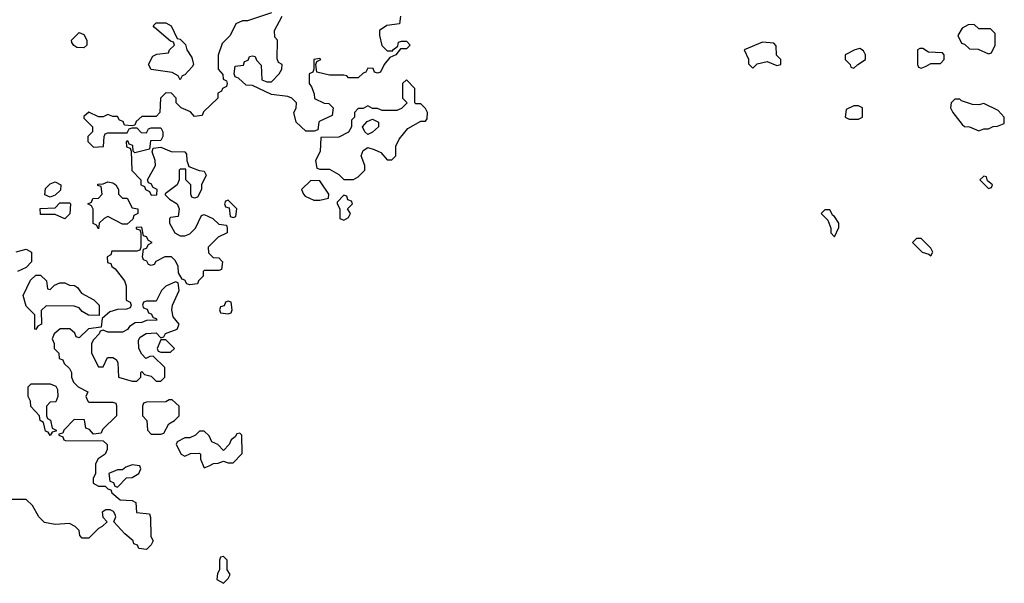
# Model space of a CAD drawing. Header units: inches. Extents: x 2722057 to 2913084, y 892730 to 1030005.
# Tile 86 of 231: x 2772203 to 2776295, y 1007614 to 1009955. Entities that reach past the tile are written whole.
import ezdxf

# ---------------------------------------------------------------- set-up
doc = ezdxf.new("R2010")
doc.units = ezdxf.units.IN
doc.header["$MEASUREMENT"] = 0
doc.layers.add('C7070', color=7, linetype='Continuous')

msp = doc.modelspace()

# ---------------------------------------------------------------- linework, layer by layer
at = {"layer": 'C7070', "color": 2, "elevation": 14}
for points in [[(2773250, 1009984.7), (2773150, 1009951.3), (2773128.9, 1009951.1), (2773102, 1009938), (2773078, 1009890), (2773044, 1009856), (2773028.4, 1009808.4), (2773028, 1009750), (2773047.3, 1009727.3), (2773048.4, 1009708.4), (2773062, 1009702), (2773066, 1009690), (2773062, 1009678), (2773046, 1009670), (2773042, 1009658), (2773026, 1009650), (2773026, 1009630), (2772967.3, 1009572.7), (2772962, 1009558), (2772930, 1009554), (2772912.7, 1009572.7), (2772874, 1009590), (2772854, 1009610), (2772854, 1009630), (2772834, 1009650), (2772810, 1009652), (2772788, 1009630), (2772786, 1009570), (2772770, 1009554), (2772710, 1009554), (2772687.3, 1009532.7), (2772682, 1009518), (2772670, 1009514), (2772638, 1009518), (2772632.7, 1009532.7), (2772618, 1009538), (2772610, 1009554), (2772590, 1009554), (2772570, 1009562), (2772550, 1009552), (2772530, 1009552), (2772490, 1009571.3), (2772470, 1009554), (2772470, 1009546), (2772506, 1009510), (2772506, 1009490), (2772486, 1009470), (2772486, 1009450), (2772510, 1009426), (2772551.1, 1009428.9), (2772554, 1009470), (2772558, 1009482), (2772570, 1009486), (2772650, 1009486), (2772658, 1009502), (2772670, 1009506), (2772690, 1009506), (2772707.3, 1009487.3), (2772730, 1009486), (2772738, 1009502), (2772750, 1009506), (2772790, 1009506), (2772798, 1009490), (2772798, 1009470), (2772790, 1009454), (2772747.3, 1009452.7), (2772742, 1009418), (2772682, 1009402), (2772674, 1009410), (2772672.7, 1009432.7), (2772658, 1009438), (2772652.7, 1009452.7), (2772646, 1009450), (2772647.3, 1009427.3), (2772662, 1009422), (2772666, 1009410), (2772668.4, 1009328.4), (2772706, 1009290), (2772706, 1009270), (2772722, 1009262), (2772726, 1009250), (2772742, 1009242), (2772750, 1009226), (2772772.7, 1009227.3), (2772774, 1009250), (2772758, 1009258), (2772750, 1009274), (2772738, 1009278), (2772734, 1009290), (2772766.8, 1009350), (2772766, 1009370), (2772754, 1009406), (2772758, 1009422), (2772790, 1009426), (2772832.7, 1009407.3), (2772890, 1009406), (2772896.4, 1009396.4), (2772898, 1009370), (2772906, 1009346), (2772948.4, 1009328.4), (2772970, 1009326), (2772978, 1009310), (2772958, 1009270), (2772958, 1009250), (2772942, 1009218), (2772930, 1009214), (2772918, 1009218), (2772914, 1009230), (2772914, 1009270), (2772894, 1009290), (2772894, 1009334), (2772870, 1009334), (2772866, 1009330), (2772866, 1009290), (2772858, 1009270), (2772807.3, 1009232.7), (2772807.3, 1009227.3), (2772826, 1009210), (2772858, 1009190), (2772866, 1009170), (2772862, 1009138), (2772830, 1009134), (2772826, 1009130), (2772826, 1009110), (2772848, 1009070), (2772870, 1009058), (2772890, 1009058), (2772910, 1009066), (2772934, 1009090), (2772958, 1009142), (2772970, 1009146), (2773006, 1009130), (2773030, 1009106), (2773062, 1009102), (2773066, 1009090), (2773066, 1009070), (2773027.3, 1009052.7), (2772986, 1009010), (2772987.3, 1008987.3), (2773007.3, 1008967.3), (2773030, 1008966), (2773046, 1008950), (2773042, 1008918), (2773030, 1008914), (2772970, 1008914), (2772966, 1008910), (2772966, 1008890), (2772946, 1008870), (2772942, 1008858), (2772910, 1008854), (2772898, 1008858), (2772890, 1008874), (2772878, 1008878), (2772863.6, 1008903.6), (2772862, 1008930), (2772850, 1008954), (2772834, 1008970), (2772806, 1008970), (2772768.4, 1008951.6), (2772762, 1008938), (2772750, 1008934), (2772738, 1008938), (2772732, 1008952), (2772718, 1008958), (2772714, 1008970), (2772718, 1009002), (2772730, 1009006), (2772738, 1009022), (2772754, 1009030), (2772738, 1009038), (2772730, 1009054), (2772718, 1009058), (2772710, 1009094), (2772687.3, 1009092.7), (2772687.3, 1009087.3), (2772702, 1009082), (2772706, 1009070), (2772706, 1009010), (2772702, 1008998), (2772690, 1008994), (2772586, 1008994), (2772582, 1008978), (2772566, 1008970), (2772567.3, 1008947.3), (2772582, 1008942), (2772586, 1008930), (2772600.4, 1008920.4), (2772638, 1008870), (2772646, 1008850), (2772646, 1008790), (2772662, 1008782), (2772666, 1008770), (2772662, 1008758), (2772647.3, 1008752.7), (2772610, 1008752), (2772578, 1008742), (2772546, 1008714), (2772542, 1008678), (2772488.4, 1008671.6), (2772450, 1008634), (2772438, 1008638), (2772432.7, 1008652.7), (2772411.6, 1008671.6), (2772371.6, 1008671.6), (2772346, 1008650), (2772338, 1008630), (2772346, 1008610), (2772346, 1008590), (2772366, 1008570), (2772367.3, 1008547.3), (2772382, 1008542), (2772387.3, 1008527.3), (2772410, 1008506), (2772418, 1008490), (2772418, 1008470), (2772426, 1008450), (2772446, 1008430), (2772486, 1008410), (2772478, 1008390), (2772486, 1008370), (2772490, 1008366), (2772590, 1008366), (2772602, 1008362), (2772606, 1008350), (2772606, 1008310), (2772547.3, 1008252.7), (2772542, 1008238), (2772510, 1008234), (2772492.7, 1008252.7), (2772478, 1008258), (2772472.7, 1008292.7), (2772430, 1008294), (2772386, 1008250), (2772382, 1008238), (2772366, 1008234), (2772366, 1008230), (2772382, 1008222), (2772386, 1008210), (2772392.7, 1008207.3), (2772550, 1008206), (2772566, 1008190), (2772566, 1008170), (2772558, 1008150), (2772528.9, 1008131.1), (2772518, 1008110), (2772518, 1008070), (2772508, 1008050), (2772508, 1008030), (2772530, 1008018), (2772558, 1008018), (2772570, 1008006), (2772582, 1008002), (2772586, 1007990), (2772620.4, 1007960.4), (2772670, 1007958), (2772686, 1007950), (2772688.4, 1007908.4), (2772742, 1007902), (2772747.3, 1007887.3), (2772748, 1007808), (2772758, 1007790), (2772750, 1007774), (2772730, 1007754), (2772698, 1007758), (2772692.7, 1007772.7), (2772678, 1007778), (2772674, 1007790), (2772639.6, 1007819.6), (2772594, 1007870), (2772602, 1007890), (2772599.6, 1007899.6), (2772592.7, 1007912.7), (2772579.6, 1007919.6), (2772560.4, 1007919.6), (2772546, 1007910), (2772548.4, 1007888.4), (2772566, 1007870), (2772546, 1007850), (2772530, 1007842), (2772490, 1007802), (2772462, 1007802), (2772452.7, 1007812.7), (2772450, 1007834), (2772434, 1007850), (2772410, 1007862), (2772350, 1007858), (2772306.4, 1007866.4), (2772282, 1007890), (2772256.9, 1007936.9), (2772230, 1007962), (2772170, 1007962)], [(2773786, 1009970), (2773782, 1009938), (2773728.4, 1009931.6), (2773698, 1009910), (2773698, 1009890), (2773708.4, 1009848.4), (2773730, 1009826), (2773754, 1009826), (2773754, 1009830), (2773774, 1009846), (2773778, 1009862), (2773790, 1009866), (2773810, 1009866), (2773826, 1009850), (2773810, 1009834), (2773786, 1009834), (2773766, 1009810), (2773742, 1009798), (2773718, 1009770), (2773702, 1009738), (2773690, 1009734), (2773678, 1009738), (2773672.7, 1009752.7), (2773650, 1009754), (2773642, 1009738), (2773630, 1009734), (2773610, 1009714), (2773570, 1009714), (2773562, 1009722), (2773550, 1009724.7), (2773490, 1009724.7), (2773438, 1009738), (2773434, 1009770), (2773438, 1009782), (2773454, 1009790), (2773450, 1009794), (2773426, 1009790), (2773426, 1009750), (2773422, 1009738), (2773406, 1009730), (2773406, 1009690), (2773416.4, 1009676.4), (2773427.3, 1009647.3), (2773428, 1009628), (2773468.4, 1009608.4), (2773487.3, 1009607.3), (2773506, 1009590), (2773502, 1009558), (2773450, 1009534), (2773446, 1009530), (2773442, 1009498), (2773427.3, 1009492.7), (2773392.7, 1009492.7), (2773352, 1009530), (2773342, 1009570), (2773351.6, 1009588.4), (2773354, 1009610), (2773334, 1009630), (2773316.9, 1009636.9), (2773250, 1009644.7), (2773170, 1009682), (2773143.6, 1009683.6), (2773112.7, 1009712.7), (2773098, 1009718), (2773094, 1009730), (2773098, 1009762), (2773132.7, 1009767.3), (2773138, 1009782), (2773152.7, 1009787.3), (2773158, 1009802), (2773170, 1009806), (2773182, 1009802), (2773187.3, 1009787.3), (2773207.3, 1009767.3), (2773210, 1009706), (2773230, 1009698), (2773250, 1009698), (2773282, 1009730), (2773292, 1009750), (2773294, 1009770), (2773278, 1009778), (2773272.7, 1009792.7), (2773274, 1009870), (2773263.6, 1009883.6), (2773262, 1009910), (2773294, 1009970)], [(2772188.4, 1008991.6), (2772230, 1009002), (2772252, 1008990), (2772252, 1008950), (2772230, 1008926), (2772194, 1008910)]]:
    msp.add_lwpolyline(points, dxfattribs=at)
for points in [[(2772870, 1009706), (2772862, 1009722), (2772836.4, 1009736.4), (2772750, 1009748.7), (2772738, 1009770), (2772756.4, 1009803.6), (2772772.7, 1009812.7), (2772822, 1009818), (2772826, 1009830), (2772846, 1009850), (2772842, 1009862), (2772830, 1009866), (2772763.1, 1009923.1), (2772758, 1009930), (2772770, 1009942), (2772810, 1009942), (2772832, 1009930), (2772858, 1009878), (2772870, 1009874), (2772892.7, 1009852.7), (2772898, 1009830), (2772918, 1009798), (2772924.7, 1009770), (2772919.8, 1009760.2), (2772890, 1009726), (2772878, 1009722)], [(2776170, 1009935.3), (2776145.4, 1009934.6), (2776119.6, 1009920.4), (2776102, 1009890), (2776118, 1009858), (2776130, 1009854), (2776150, 1009834), (2776187.3, 1009832.7), (2776230, 1009814), (2776242, 1009818), (2776258, 1009850), (2776258, 1009898), (2776238, 1009918), (2776190, 1009918)], [(2772470, 1009838), (2772440.4, 1009840.4), (2772428, 1009848), (2772420.4, 1009860.4), (2772418, 1009870), (2772450, 1009902), (2772470, 1009894), (2772482, 1009870), (2772482, 1009850)], [(2775290, 1009862), (2775214, 1009830), (2775231.6, 1009791.6), (2775232.7, 1009772.7), (2775250, 1009754), (2775268.4, 1009771.6), (2775310, 1009782), (2775350, 1009764.7), (2775366, 1009770), (2775366, 1009790), (2775348, 1009808), (2775347.3, 1009847.3), (2775338, 1009858)], [(2775695.3, 1009835.3), (2775674, 1009830), (2775634, 1009810), (2775634, 1009790), (2775654, 1009770), (2775658, 1009758), (2775670, 1009754), (2775686, 1009770), (2775718, 1009790), (2775718, 1009810), (2775710, 1009826)], [(2775956.4, 1009836.4), (2775943.6, 1009836.4), (2775934, 1009830), (2775934, 1009770), (2775938, 1009758), (2775950, 1009754), (2775970, 1009762), (2775990, 1009774), (2776030, 1009774), (2776046, 1009790), (2776046, 1009810), (2776038, 1009818), (2775980.4, 1009820.4)], [(2773810, 1009706), (2773794, 1009690), (2773794, 1009630), (2773814, 1009610), (2773790, 1009586), (2773770, 1009578), (2773710, 1009578), (2773690, 1009586), (2773670, 1009586), (2773650, 1009598), (2773630, 1009586), (2773610, 1009586), (2773594, 1009570), (2773594, 1009550), (2773582, 1009538), (2773582, 1009510), (2773570, 1009488), (2773530, 1009468), (2773454, 1009466), (2773452, 1009408), (2773432, 1009370), (2773438, 1009338), (2773450, 1009334), (2773490, 1009334), (2773530, 1009312), (2773550, 1009292), (2773590, 1009292), (2773610, 1009302), (2773638, 1009330), (2773638, 1009350), (2773622, 1009390), (2773630, 1009412), (2773650, 1009424.7), (2773676.9, 1009416.9), (2773703.6, 1009403.6), (2773730, 1009374), (2773750, 1009374), (2773766, 1009390), (2773766, 1009430), (2773780.2, 1009459.8), (2773816.4, 1009503.6), (2773870, 1009534), (2773890, 1009534), (2773896.4, 1009543.6), (2773898, 1009570), (2773890, 1009586), (2773870, 1009606), (2773850, 1009606), (2773846, 1009610), (2773846, 1009670)], [(2776110, 1009626), (2776090, 1009626), (2776074, 1009610), (2776072, 1009590), (2776082, 1009570), (2776119.6, 1009519.6), (2776130, 1009512), (2776151.1, 1009511.1), (2776190, 1009494), (2776210, 1009502), (2776230, 1009502), (2776248.4, 1009511.6), (2776267.3, 1009512.7), (2776295.3, 1009524.7), (2776295.3, 1009550), (2776270, 1009578), (2776210, 1009608), (2776190, 1009602), (2776163.1, 1009603.1), (2776118, 1009618)], [(2775690, 1009598), (2775670, 1009598), (2775638, 1009582), (2775634, 1009550), (2775650, 1009542), (2775690, 1009542), (2775706, 1009550), (2775706, 1009590)], [(2773650, 1009478), (2773638, 1009490), (2773628, 1009510), (2773647.3, 1009532.7), (2773670, 1009542), (2773694, 1009530), (2773694, 1009510), (2773670, 1009488)], [(2776210, 1009306), (2776194, 1009290), (2776230, 1009254), (2776242, 1009258), (2776246, 1009270), (2776226, 1009286), (2776222, 1009302)], [(2772330, 1009218), (2772308, 1009228), (2772310, 1009254), (2772330, 1009274), (2772350, 1009282), (2772374, 1009270), (2772372.7, 1009247.3), (2772350, 1009226)], [(2772630, 1009214), (2772650, 1009214), (2772670, 1009174), (2772694, 1009170), (2772694, 1009150), (2772678, 1009142), (2772672.7, 1009127.3), (2772650, 1009106), (2772630, 1009106), (2772570, 1009138), (2772554, 1009130), (2772534, 1009110), (2772530, 1009086), (2772522, 1009102), (2772508.4, 1009108.4), (2772508, 1009168), (2772502, 1009182), (2772486, 1009190), (2772502, 1009198), (2772507.3, 1009212.7), (2772530, 1009214), (2772546, 1009230), (2772542, 1009262), (2772527.3, 1009267.3), (2772527.3, 1009272.7), (2772550, 1009274), (2772570, 1009282), (2772590, 1009278), (2772602, 1009270), (2772614, 1009250), (2772614, 1009230)], [(2773412.7, 1009287.3), (2773374, 1009250), (2773382, 1009230), (2773390, 1009222), (2773425.4, 1009205.4), (2773450, 1009206), (2773486, 1009214), (2773488, 1009230), (2773450, 1009286)], [(2773550, 1009226), (2773522, 1009198), (2773522, 1009190), (2773534, 1009170), (2773534, 1009130), (2773550, 1009122), (2773570, 1009134), (2773578, 1009150), (2773566, 1009170), (2773586, 1009190), (2773582, 1009202), (2773567.3, 1009207.3), (2773562, 1009222)], [(2772390, 1009128), (2772350, 1009146), (2772290, 1009146), (2772288.4, 1009171.6), (2772350, 1009174), (2772370, 1009194), (2772410, 1009194), (2772414, 1009190), (2772411.6, 1009148.4)], [(2773070, 1009206), (2773058, 1009202), (2773054, 1009190), (2773058, 1009178), (2773074, 1009174), (2773078, 1009138), (2773090, 1009134), (2773102, 1009138), (2773106, 1009170)], [(2775570, 1009166), (2775550, 1009166), (2775534, 1009150), (2775562, 1009122), (2775574, 1009090), (2775574, 1009070), (2775590, 1009054), (2775607.3, 1009092.7), (2775608, 1009110), (2775590, 1009138), (2775582, 1009142)], [(2775950, 1009046), (2775930, 1009046), (2775914, 1009030), (2775954, 1008990), (2775982, 1008982), (2775990, 1008974), (2775998, 1008990), (2775990, 1009006)], [(2772330, 1008834), (2772347.3, 1008852.7), (2772370, 1008862), (2772390, 1008862), (2772410, 1008852), (2772431.1, 1008851.1), (2772443.6, 1008843.6), (2772459.6, 1008819.6), (2772511.6, 1008791.6), (2772534, 1008770), (2772534, 1008726), (2772488.4, 1008728.4), (2772463.1, 1008743.1), (2772450, 1008758), (2772430, 1008766), (2772312.7, 1008767.3), (2772292.7, 1008747.3), (2772294, 1008690), (2772278, 1008682), (2772270, 1008668), (2772266, 1008670), (2772266, 1008730), (2772230, 1008766), (2772218, 1008810), (2772247.3, 1008872.7), (2772270, 1008894), (2772290, 1008894), (2772314, 1008870), (2772318, 1008838)], [(2772850, 1008866), (2772810, 1008848), (2772792, 1008830), (2772770, 1008786), (2772730, 1008786), (2772718, 1008782), (2772714, 1008770), (2772718, 1008758), (2772732.7, 1008752.7), (2772738, 1008738), (2772750, 1008734), (2772758, 1008718), (2772770, 1008714), (2772772.7, 1008707.3), (2772730, 1008706), (2772710, 1008698), (2772683.6, 1008696.4), (2772659.6, 1008680.4), (2772651.3, 1008668.7), (2772630, 1008658), (2772570, 1008658), (2772550, 1008666), (2772538, 1008662), (2772534, 1008650), (2772510, 1008626), (2772502, 1008610), (2772502, 1008570), (2772530, 1008514), (2772550, 1008514), (2772568.4, 1008551.6), (2772590, 1008552), (2772603.6, 1008543.6), (2772611.1, 1008531.1), (2772614, 1008470), (2772670, 1008454), (2772690, 1008454), (2772706, 1008470), (2772706, 1008490), (2772710, 1008494), (2772722, 1008482), (2772750, 1008474), (2772770, 1008454), (2772790, 1008454), (2772806, 1008470), (2772806, 1008510), (2772758, 1008558), (2772743.6, 1008556.4), (2772727.3, 1008547.3), (2772710, 1008566), (2772698, 1008590), (2772696.4, 1008623.6), (2772703.1, 1008636.9), (2772728.4, 1008651.6), (2772770, 1008654), (2772790, 1008634), (2772802, 1008638), (2772808.4, 1008651.6), (2772858, 1008670), (2772866, 1008690), (2772840.4, 1008720.4), (2772835.3, 1008750), (2772838, 1008770), (2772866, 1008830), (2772862, 1008862)], [(2773070, 1008786), (2773058, 1008782), (2773052.7, 1008767.3), (2773038, 1008762), (2773034, 1008750), (2773038, 1008738), (2773070, 1008734), (2773082, 1008738), (2773086, 1008750), (2773082, 1008782)], [(2772810, 1008626), (2772790, 1008626), (2772774, 1008590), (2772778, 1008578), (2772790, 1008574), (2772830, 1008574), (2772846, 1008590)], [(2772330, 1008228), (2772322, 1008242), (2772310, 1008246), (2772302, 1008282), (2772288, 1008290), (2772286, 1008310), (2772248.9, 1008348.9), (2772248, 1008370), (2772238, 1008390), (2772238, 1008430), (2772250, 1008442), (2772330, 1008442), (2772352.7, 1008432.7), (2772359.6, 1008419.6), (2772362, 1008390), (2772352.7, 1008367.3), (2772330, 1008366), (2772314, 1008350), (2772314, 1008310), (2772318, 1008298), (2772331.6, 1008291.6), (2772338, 1008258), (2772354, 1008250), (2772354, 1008246), (2772338, 1008242)], [(2772836.4, 1008376.4), (2772823.6, 1008376.4), (2772810, 1008368), (2772730, 1008366), (2772718, 1008362), (2772714, 1008350), (2772714, 1008310), (2772732, 1008290), (2772734, 1008250), (2772750, 1008234), (2772790, 1008234), (2772802, 1008238), (2772823.1, 1008276.9), (2772846, 1008290), (2772866, 1008310), (2772866, 1008350)], [(2772970, 1008246), (2772950, 1008246), (2772934, 1008230), (2772910, 1008218), (2772890, 1008218), (2772858, 1008202), (2772854, 1008190), (2772874, 1008150), (2772890, 1008142), (2772912.7, 1008152.7), (2772950, 1008154), (2772954, 1008150), (2772954, 1008130), (2772970, 1008094), (2772990, 1008102), (2773008.4, 1008111.6), (2773027.3, 1008112.7), (2773050, 1008122), (2773070, 1008114), (2773090, 1008114), (2773127.3, 1008152.7), (2773126, 1008230), (2773118, 1008238), (2773105.4, 1008234.6), (2773098, 1008222), (2773082, 1008210), (2773074, 1008190), (2773050, 1008166), (2773026, 1008190), (2773002, 1008202), (2772990, 1008226)], [(2772670, 1008106), (2772643.6, 1008096.4), (2772630, 1008086), (2772610, 1008086), (2772574, 1008070), (2772578, 1008038), (2772592.7, 1008032.7), (2772598, 1008018), (2772610, 1008014), (2772647.3, 1008052.7), (2772670, 1008054), (2772698, 1008070), (2772706, 1008090), (2772702, 1008102)], [(2773050, 1007726), (2773038, 1007722), (2773034, 1007710), (2773034, 1007670), (2773025.4, 1007654.6), (2773022, 1007630), (2773050, 1007614), (2773070, 1007634), (2773078, 1007650), (2773066, 1007670), (2773066, 1007710)]]:
    msp.add_lwpolyline(points, close=True, dxfattribs=at)

doc.saveas('drawing.dxf')
